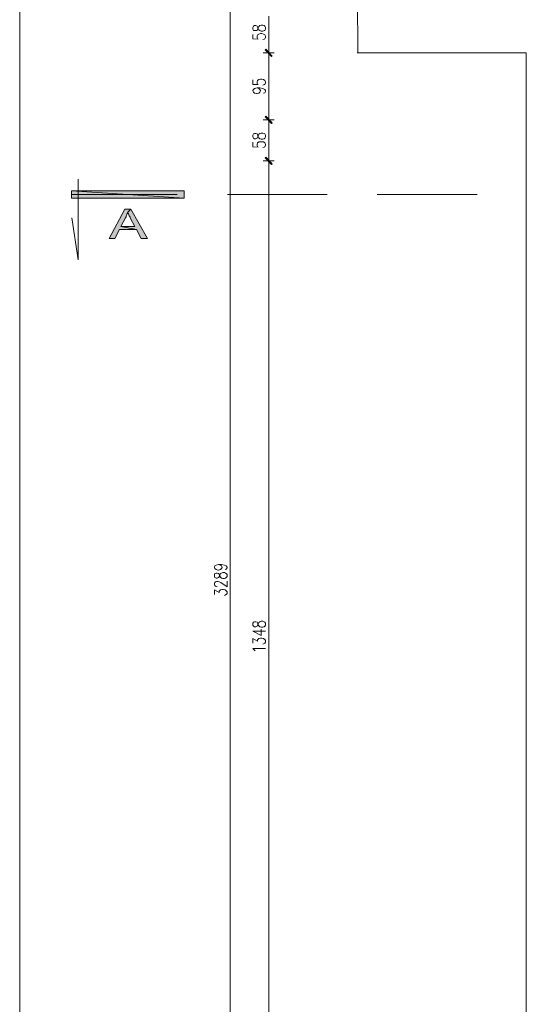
# Model space of a CAD drawing. Header units: inches. Extents: x 1504 to 12593, y -807 to 3183.
# Tile 60 of 256: x 1504 to 2221, y 711 to 2104. Entities that reach past the tile are written whole.
import ezdxf

# ---------------------------------------------------------------- set-up
doc = ezdxf.new("R2010")
doc.units = ezdxf.units.IN
doc.header["$MEASUREMENT"] = 0
for name, color, linetype in [('at_Entity', 7, 'Continuous'), ('at_Rect', 7, 'Continuous'), ('at_Solid', 7, 'Continuous')]:
    doc.layers.add(name, color=color, linetype=linetype)

msp = doc.modelspace()

# ---------------------------------------------------------------- hatches: boundary and pattern name
at = {"layer": 'at_Solid', "lineweight": 15}
for points in [[(1861.6, 2052.6), (1851.5, 2061.5), (1852.4, 2062.3)], [(1852.4, 2062.3), (1851.5, 2061.5), (1861.6, 2052.6)], [(1860.8, 2052.2), (1861.6, 2052.6), (1851.5, 2061.5)], [(1851.5, 2061.5), (1861.6, 2052.6), (1860.8, 2051.8)], [(1861.6, 1958), (1851.5, 1966.4), (1852.4, 1967.3)], [(1852.4, 1967.3), (1851.5, 1966.4), (1861.6, 1958)], [(1860.8, 1957.1), (1861.6, 1958), (1851.5, 1966.4)], [(1851.5, 1966.4), (1861.6, 1958), (1860.8, 1957.1)], [(1861.6, 1900.1), (1851.5, 1908.6), (1852.4, 1909.4)], [(1852.4, 1909.4), (1851.5, 1908.6), (1861.6, 1900.1)], [(1860.8, 1899.3), (1861.6, 1900.1), (1851.5, 1908.6)], [(1851.5, 1908.6), (1861.6, 1900.1), (1860.8, 1899.3)], [(1577.8, 1851.5), (1577.8, 1861.7), (1737.1, 1851.5)], [(1577.8, 1861.7), (1737.1, 1851.5), (1737.1, 1861.7)], [(1661.4, 1835.9), (1653, 1835.9), (1631, 1794.5), (1639, 1794.5), (1645.4, 1807.2), (1669.4, 1807.2), (1647.5, 1811.4), (1653.8, 1823.7), (1654.7, 1824.9), (1655.1, 1826.2), (1655.5, 1827), (1655.9, 1828.3), (1656.3, 1829.6), (1656.8, 1830.4), (1657.2, 1831.7)], [(1661.4, 1835.9), (1657.2, 1831.7), (1657.2, 1830.9), (1657.6, 1830), (1658.1, 1829.2), (1658.9, 1827.9), (1659.3, 1826.6), (1659.7, 1825.8), (1660.6, 1824.5), (1661, 1822.8), (1667.3, 1811.4), (1647.5, 1811.4), (1669.4, 1807.2), (1676.2, 1794.5), (1685.1, 1794.5)]]:
    msp.add_hatch(color=7, dxfattribs=at).paths.add_polyline_path(points)

# ---------------------------------------------------------------- linework, layer by layer
at = {"layer": 'at_Entity', "color": 7, "lineweight": 15}
for p, q in [((1802.1, -323.8), (1802.1, 2946.4)), ((1981.6, 2951.9), (1982.5, 2057.3)), ((1856.6, 2109.2), (1856.6, 2062.7)), ((1835, 2094.8), (1834.2, 2093.2)), ((1834.2, 2093.2), (1834.2, 2090.6)), ((1834.2, 2090.6), (1835, 2088.9)), ((1836.7, 2095.7), (1835, 2094.8)), ((1838.4, 2095.7), (1836.7, 2095.7)), ((1840.1, 2094.8), (1838.4, 2095.7)), ((1840.9, 2094), (1840.1, 2094.8)), ((1840.1, 2088.9), (1840.9, 2090.2)), ((1841.8, 2091.5), (1840.9, 2094)), ((1840.9, 2090.2), (1841.8, 2092.7)), ((1841.8, 2092.7), (1842.6, 2094.4)), ((1842.6, 2089.8), (1841.8, 2091.5)), ((1842.6, 2094.4), (1844.3, 2095.7)), ((1844.3, 2088.5), (1842.6, 2089.8)), ((1844.3, 2095.7), (1846, 2096.1)), ((1846, 2096.1), (1848.5, 2096.1)), ((1848.5, 2096.1), (1850.2, 2095.7)), ((1850.2, 2095.7), (1851.1, 2094.8)), ((1851.1, 2094.8), (1851.9, 2093.2)), ((1851.9, 2090.6), (1851.1, 2088.9)), ((1851.9, 2093.2), (1851.9, 2090.6)), ((1834.2, 2083), (1834.2, 2077.1)), ((1834.2, 2077.1), (1841.8, 2076.3)), ((1835, 2088.9), (1836.7, 2088.5)), ((1836.7, 2088.5), (1838.4, 2088.5)), ((1838.4, 2088.5), (1840.1, 2088.9)), ((1840.1, 2080.5), (1840.9, 2082.6)), ((1840.1, 2078.8), (1840.1, 2080.5)), ((1840.9, 2077.1), (1840.1, 2078.8)), ((1840.9, 2082.6), (1842.6, 2083.4)), ((1841.8, 2076.3), (1840.9, 2077.1)), ((1842.6, 2083.4), (1845.2, 2084.3)), ((1846, 2087.7), (1844.3, 2088.5)), ((1845.2, 2084.3), (1846.8, 2084.3)), ((1848.5, 2087.7), (1846, 2087.7)), ((1846.8, 2084.3), (1849.4, 2083.4)), ((1850.2, 2088.5), (1848.5, 2087.7)), ((1850.2, 2076.3), (1848.5, 2075.8)), ((1849.4, 2083.4), (1851.1, 2082.6)), ((1851.1, 2088.9), (1850.2, 2088.5)), ((1851.1, 2077.1), (1850.2, 2076.3)), ((1851.1, 2082.6), (1851.9, 2080.5)), ((1851.9, 2078.8), (1851.1, 2077.1)), ((1851.9, 2080.5), (1851.9, 2078.8)), ((1851.5, 2061.5), (1852.4, 2062.3)), ((1852.4, 2062.3), (1851.5, 2061.5)), ((1851.9, 2061.9), (1861.2, 2052.6)), ((1861.2, 2052.2), (1851.9, 2061.9)), ((1852.4, 2062.3), (1861.6, 2052.6)), ((1861.6, 2052.6), (1852.4, 2062.3)), ((1856.6, 2065.3), (1856.6, 2048.8)), ((1856.6, 2048.8), (1856.6, 2065.3)), ((1864.2, 2057.3), (1849, 2057.3)), ((1849, 2057.3), (1864.2, 2057.3)), ((1861.6, 2052.6), (1851.5, 2061.5)), ((1851.5, 2061.5), (1860.8, 2052.2)), ((1861.6, 2052.6), (1851.5, 2061.5)), ((1851.5, 2061.5), (1861.6, 2052.6)), ((1851.5, 2061.5), (1861.6, 2052.6)), ((1860.8, 2051.8), (1851.5, 2061.5)), ((1856.6, 2051.3), (1856.6, 1967.7)), ((1860.8, 2052.2), (1861.6, 2052.6)), ((1861.6, 2052.6), (1860.8, 2051.8)), ((2221.1, 2057.3), (1981.6, 2057.3)), ((2221.1, 2057.3), (2221.1, 559.4)), ((1834.2, 2018.8), (1834.2, 2012.5)), ((1834.2, 2012.5), (1841.8, 2012.1)), ((1835, 2005.3), (1836.7, 2006.6)), ((1836.7, 2006.6), (1840.1, 2007.4)), ((1840.1, 2016.3), (1840.9, 2018)), ((1840.1, 2014.6), (1840.1, 2016.3)), ((1840.9, 2012.5), (1840.1, 2014.6)), ((1840.1, 2007.4), (1842.6, 2006.6)), ((1840.1, 2007.4), (1844.3, 2007.4)), ((1840.9, 2018), (1842.6, 2019.2)), ((1841.8, 2012.1), (1840.9, 2012.5)), ((1842.6, 2019.2), (1845.2, 2019.7)), ((1842.6, 2006.6), (1844.3, 2005.3)), ((1844.3, 2007.4), (1848.5, 2006.6)), ((1845.2, 2019.7), (1846.8, 2019.7)), ((1846.8, 2019.7), (1849.4, 2019.2)), ((1850.2, 2012.1), (1848.5, 2011.6)), ((1848.5, 2006.6), (1851.1, 2005.3)), ((1849.4, 2019.2), (1851.1, 2018)), ((1851.1, 2012.5), (1850.2, 2012.1)), ((1851.1, 2018), (1851.9, 2016.3)), ((1851.9, 2014.6), (1851.1, 2012.5)), ((1851.9, 2016.3), (1851.9, 2014.6)), ((1834.2, 2003.6), (1835, 2005.3)), ((1834.2, 2003.2), (1834.2, 2003.6)), ((1835, 2001.5), (1834.2, 2003.2)), ((1836.7, 2000.2), (1835, 2001.5)), ((1839.3, 1999.4), (1836.7, 2000.2)), ((1840.1, 1999.4), (1839.3, 1999.4)), ((1842.6, 2000.2), (1840.1, 1999.4)), ((1844.3, 2001.5), (1842.6, 2000.2)), ((1844.3, 2005.3), (1845.2, 2003.6)), ((1845.2, 2003.2), (1844.3, 2001.5)), ((1845.2, 2003.6), (1845.2, 2003.2)), ((1851.1, 2000.7), (1849.4, 2000.2)), ((1851.1, 2005.3), (1851.9, 2003.6)), ((1851.9, 2002.3), (1851.1, 2000.7)), ((1851.9, 2003.6), (1851.9, 2002.3)), ((1851.5, 1966.4), (1852.4, 1967.3)), ((1852.4, 1967.3), (1851.5, 1966.4)), ((1861.6, 1958), (1851.5, 1966.4)), ((1851.5, 1966.4), (1860.8, 1957.1)), ((1861.6, 1958), (1851.5, 1966.4)), ((1851.5, 1966.4), (1861.6, 1958)), ((1851.5, 1966.4), (1861.6, 1958)), ((1860.8, 1957.1), (1851.5, 1966.4)), ((1851.9, 1966.9), (1861.2, 1957.6)), ((1861.2, 1957.6), (1851.9, 1966.9)), ((1852.4, 1967.3), (1861.6, 1958)), ((1861.6, 1958), (1852.4, 1967.3)), ((1856.6, 1970.7), (1856.6, 1954.2)), ((1856.6, 1954.2), (1856.6, 1970.7)), ((1864.2, 1962.2), (1849, 1962.2)), ((1849, 1962.2), (1864.2, 1962.2)), ((1856.6, 1956.7), (1856.6, 1909.8)), ((1860.8, 1957.1), (1861.6, 1958)), ((1861.6, 1958), (1860.8, 1957.1)), ((1835, 1942.4), (1834.2, 1940.7)), ((1834.2, 1940.7), (1834.2, 1938.1)), ((1834.2, 1938.1), (1835, 1936.5)), ((1836.7, 1942.8), (1835, 1942.4)), ((1838.4, 1942.8), (1836.7, 1942.8)), ((1840.1, 1942.4), (1838.4, 1942.8)), ((1840.9, 1941.1), (1840.1, 1942.4)), ((1840.1, 1936.5), (1840.9, 1937.7)), ((1841.8, 1938.6), (1840.9, 1941.1)), ((1840.9, 1937.7), (1841.8, 1939.8)), ((1841.8, 1939.8), (1842.6, 1941.9)), ((1842.6, 1936.9), (1841.8, 1938.6)), ((1842.6, 1941.9), (1844.3, 1942.8)), ((1844.3, 1935.6), (1842.6, 1936.9)), ((1844.3, 1942.8), (1846, 1943.6)), ((1846, 1943.6), (1848.5, 1943.6)), ((1848.5, 1943.6), (1850.2, 1942.8)), ((1850.2, 1942.8), (1851.1, 1942.4)), ((1851.1, 1942.4), (1851.9, 1940.7)), ((1851.9, 1938.1), (1851.1, 1936.5)), ((1851.9, 1940.7), (1851.9, 1938.1)), ((1834.2, 1930.5), (1834.2, 1924.2)), ((1834.2, 1924.2), (1841.8, 1923.8)), ((1835, 1936.5), (1836.7, 1935.6)), ((1836.7, 1935.6), (1838.4, 1935.6)), ((1838.4, 1935.6), (1840.1, 1936.5)), ((1840.1, 1928), (1840.9, 1929.7)), ((1840.1, 1926.3), (1840.1, 1928)), ((1840.9, 1924.2), (1840.1, 1926.3)), ((1840.9, 1929.7), (1842.6, 1931)), ((1841.8, 1923.8), (1840.9, 1924.2)), ((1842.6, 1931), (1845.2, 1931.4)), ((1846, 1935.2), (1844.3, 1935.6)), ((1845.2, 1931.4), (1846.8, 1931.4)), ((1848.5, 1935.2), (1846, 1935.2)), ((1846.8, 1931.4), (1849.4, 1931)), ((1850.2, 1935.6), (1848.5, 1935.2)), ((1850.2, 1923.8), (1848.5, 1923.4)), ((1849.4, 1931), (1851.1, 1929.7)), ((1851.1, 1936.5), (1850.2, 1935.6)), ((1851.1, 1924.2), (1850.2, 1923.8)), ((1851.1, 1929.7), (1851.9, 1928)), ((1851.9, 1926.3), (1851.1, 1924.2)), ((1851.9, 1928), (1851.9, 1926.3)), ((1851.5, 1908.6), (1852.4, 1909.4)), ((1852.4, 1909.4), (1851.5, 1908.6)), ((1851.9, 1909), (1861.2, 1899.7)), ((1861.2, 1899.7), (1851.9, 1909)), ((1852.4, 1909.4), (1861.6, 1900.1)), ((1861.6, 1900.1), (1852.4, 1909.4)), ((1856.6, 1912.8), (1856.6, 1896.3)), ((1856.6, 1896.3), (1856.6, 1912.8)), ((1864.2, 1904.3), (1849, 1904.3)), ((1849, 1904.3), (1864.2, 1904.3)), ((1861.6, 1900.1), (1851.5, 1908.6)), ((1851.5, 1908.6), (1860.8, 1899.3)), ((1861.6, 1900.1), (1851.5, 1908.6)), ((1851.5, 1908.6), (1861.6, 1900.1)), ((1851.5, 1908.6), (1861.6, 1900.1)), ((1860.8, 1899.3), (1851.5, 1908.6)), ((1856.6, 1898.9), (1856.6, 564.9)), ((1860.8, 1899.3), (1861.6, 1900.1)), ((1861.6, 1900.1), (1860.8, 1899.3)), ((1587.1, 1764.1), (1587.1, 1878.6)), ((1577.8, 1851.5), (1577.8, 1861.7)), ((1577.8, 1861.7), (1737.1, 1851.5)), ((1577.8, 1861.7), (1737.1, 1851.5)), ((1737.1, 1861.7), (1577.8, 1861.7)), ((1577.8, 1856.6), (1577.8, 1857)), ((1727.3, 1856.6), (1577.8, 1856.6)), ((1737.1, 1851.5), (1737.1, 1861.7)), ((1939.3, 1856.6), (1798.3, 1856.6)), ((2151.4, 1856.6), (2010.3, 1856.6)), ((1737.1, 1851.5), (1577.8, 1851.5)), ((1653, 1835.9), (1631, 1794.5)), ((1661.4, 1835.9), (1653, 1835.9)), ((1654.7, 1824.9), (1655.1, 1826.2)), ((1655.1, 1826.2), (1655.5, 1827)), ((1655.5, 1827), (1655.9, 1828.3)), ((1655.9, 1828.3), (1656.3, 1829.6)), ((1656.3, 1829.6), (1656.8, 1830.4)), ((1656.8, 1830.4), (1657.2, 1831.7)), ((1657.2, 1831.7), (1661.4, 1835.9)), ((1661.4, 1835.9), (1657.2, 1831.7)), ((1657.2, 1831.7), (1657.2, 1830.9)), ((1657.2, 1830.9), (1657.6, 1830)), ((1657.6, 1830), (1658.1, 1829.2)), ((1658.1, 1829.2), (1658.9, 1827.9)), ((1658.9, 1827.9), (1659.3, 1826.6)), ((1659.3, 1826.6), (1659.7, 1825.8)), ((1659.7, 1825.8), (1660.6, 1824.5)), ((1685.1, 1794.5), (1661.4, 1835.9)), ((1578.2, 1823.7), (1587.1, 1764.1)), ((1647.5, 1811.4), (1653.8, 1823.7)), ((1669.4, 1807.2), (1647.5, 1811.4)), ((1667.3, 1811.4), (1647.5, 1811.4)), ((1647.5, 1811.4), (1669.4, 1807.2)), ((1653.8, 1823.7), (1654.7, 1824.9)), ((1653.8, 1823.7), (1653.8, 1823.7)), ((1660.6, 1824.5), (1661, 1822.8)), ((1661, 1822.8), (1667.3, 1811.4)), ((1639, 1794.5), (1645.4, 1807.2)), ((1645.4, 1807.2), (1669.4, 1807.2)), ((1669.4, 1807.2), (1676.2, 1794.5)), ((1631, 1794.5), (1639, 1794.5)), ((1676.2, 1794.5), (1685.1, 1794.5)), ((1779.7, 1329.5), (1780.5, 1331.2)), ((1779.7, 1329), (1779.7, 1329.5)), ((1780.5, 1327.3), (1779.7, 1329)), ((1780.5, 1331.2), (1782.2, 1332.4)), ((1782.2, 1326.1), (1780.5, 1327.3)), ((1782.2, 1332.4), (1785.6, 1333.3)), ((1784.8, 1325.2), (1782.2, 1326.1)), ((1785.6, 1325.2), (1784.8, 1325.2)), ((1785.6, 1333.3), (1788.2, 1332.4)), ((1785.6, 1333.3), (1789.8, 1333.3)), ((1788.2, 1326.1), (1785.6, 1325.2)), ((1788.2, 1332.4), (1789.8, 1331.2)), ((1789.8, 1327.3), (1788.2, 1326.1)), ((1789.8, 1333.3), (1794.1, 1332.4)), ((1789.8, 1331.2), (1790.7, 1329.5)), ((1790.7, 1329), (1789.8, 1327.3)), ((1790.7, 1329.5), (1790.7, 1329)), ((1794.1, 1332.4), (1796.6, 1331.2)), ((1796.6, 1326.5), (1794.9, 1326.1)), ((1796.6, 1331.2), (1797.9, 1329.5)), ((1797.9, 1328.2), (1796.6, 1326.5)), ((1797.9, 1329.5), (1797.9, 1328.2)), ((1780.5, 1320.6), (1779.7, 1318.9)), ((1779.7, 1318.9), (1779.7, 1316.4)), ((1779.7, 1316.4), (1780.5, 1314.7)), ((1782.2, 1321), (1780.5, 1320.6)), ((1780.5, 1314.7), (1782.2, 1313.8)), ((1783.9, 1321), (1782.2, 1321)), ((1782.2, 1313.8), (1783.9, 1313.8)), ((1785.6, 1320.6), (1783.9, 1321)), ((1783.9, 1313.8), (1785.6, 1314.7)), ((1786.4, 1319.3), (1785.6, 1320.6)), ((1785.6, 1314.7), (1786.4, 1315.9)), ((1787.3, 1316.8), (1786.4, 1319.3)), ((1786.4, 1315.9), (1787.3, 1318.1)), ((1787.3, 1318.1), (1788.2, 1320.2)), ((1788.2, 1315.1), (1787.3, 1316.8)), ((1788.2, 1320.2), (1789.8, 1321)), ((1789.8, 1313.8), (1788.2, 1315.1)), ((1789.8, 1321), (1791.5, 1321.9)), ((1791.5, 1313.4), (1789.8, 1313.8)), ((1791.5, 1321.9), (1794.1, 1321.9)), ((1794.1, 1313.4), (1791.5, 1313.4)), ((1794.1, 1321.9), (1795.7, 1321)), ((1795.7, 1313.8), (1794.1, 1313.4)), ((1795.7, 1321), (1796.6, 1320.6)), ((1796.6, 1314.7), (1795.7, 1313.8)), ((1796.6, 1320.6), (1797.9, 1318.9)), ((1797.9, 1316.4), (1796.6, 1314.7)), ((1797.9, 1318.9), (1797.9, 1316.4)), ((1797.9, 1301.6), (1797.9, 1309.6)), ((1779.7, 1306.6), (1780.5, 1307.9)), ((1779.7, 1304.5), (1779.7, 1306.6)), ((1780.5, 1303.3), (1779.7, 1304.5)), ((1779.7, 1290.6), (1779.7, 1297.4)), ((1779.7, 1297.4), (1786.4, 1293.6)), ((1780.5, 1307.9), (1781.4, 1308.8)), ((1781.4, 1302.4), (1780.5, 1303.3)), ((1781.4, 1308.8), (1783.1, 1309.2)), ((1783.1, 1302), (1781.4, 1302.4)), ((1783.1, 1309.2), (1784.8, 1309.2)), ((1783.9, 1302), (1783.1, 1302)), ((1784.8, 1309.2), (1786.4, 1308.8)), ((1786.4, 1308.8), (1789, 1307.5)), ((1786.4, 1295.2), (1787.3, 1296.5)), ((1787.3, 1296.5), (1788.2, 1297.4)), ((1788.2, 1297.4), (1790.7, 1297.8)), ((1789, 1307.5), (1797.9, 1301.6)), ((1790.7, 1297.8), (1792.3, 1297.8)), ((1792.3, 1297.8), (1794.9, 1297.4)), ((1794.9, 1297.4), (1796.6, 1296.1)), ((1796.6, 1296.1), (1797.9, 1294.4)), ((1786.4, 1293.6), (1786.4, 1295.2)), ((1795.7, 1290.2), (1794.1, 1289.3)), ((1796.6, 1290.6), (1795.7, 1290.2)), ((1797.9, 1292.3), (1796.6, 1290.6)), ((1797.9, 1294.4), (1797.9, 1292.3)), ((1835, 1251.7), (1834.2, 1250)), ((1834.2, 1250), (1834.2, 1247.5)), ((1834.2, 1247.5), (1835, 1245.8)), ((1836.7, 1252.2), (1835, 1251.7)), ((1835, 1245.8), (1836.7, 1245)), ((1838.4, 1252.2), (1836.7, 1252.2)), ((1836.7, 1245), (1838.4, 1245)), ((1840.1, 1251.7), (1838.4, 1252.2)), ((1838.4, 1245), (1840.1, 1245.8)), ((1840.9, 1250.5), (1840.1, 1251.7)), ((1840.1, 1245.8), (1840.9, 1247.1)), ((1841.8, 1247.9), (1840.9, 1250.5)), ((1840.9, 1247.1), (1841.8, 1249.2)), ((1841.8, 1249.2), (1842.6, 1251.3)), ((1842.6, 1246.2), (1841.8, 1247.9)), ((1842.6, 1251.3), (1844.3, 1252.2)), ((1844.3, 1245), (1842.6, 1246.2)), ((1844.3, 1252.2), (1846, 1253)), ((1846, 1244.6), (1844.3, 1245)), ((1846, 1253), (1848.5, 1253)), ((1848.5, 1244.6), (1846, 1244.6)), ((1846, 1232.7), (1846, 1241.6)), ((1848.5, 1253), (1850.2, 1252.2)), ((1850.2, 1245), (1848.5, 1244.6)), ((1850.2, 1252.2), (1851.1, 1251.7)), ((1851.1, 1245.8), (1850.2, 1245)), ((1851.1, 1251.7), (1851.9, 1250)), ((1851.9, 1247.5), (1851.1, 1245.8)), ((1851.9, 1250), (1851.9, 1247.5)), ((1834.2, 1238.6), (1846, 1232.7)), ((1834.2, 1238.6), (1851.9, 1238.6)), ((1834.2, 1221.7), (1834.2, 1228.5)), ((1834.2, 1228.5), (1840.9, 1224.7)), ((1840.9, 1226.4), (1841.8, 1227.7)), ((1840.9, 1224.7), (1840.9, 1226.4)), ((1841.8, 1227.7), (1842.6, 1228.5)), ((1842.6, 1228.5), (1845.2, 1228.9)), ((1845.2, 1228.9), (1846.8, 1228.9)), ((1846.8, 1228.9), (1849.4, 1228.5)), ((1849.4, 1228.5), (1851.1, 1227.2)), ((1851.1, 1227.2), (1851.9, 1225.5)), ((1836.7, 1212), (1834.2, 1214.1)), ((1834.2, 1214.1), (1851.9, 1214.1)), ((1850.2, 1221.3), (1848.5, 1220.5)), ((1851.1, 1221.7), (1850.2, 1221.3)), ((1851.9, 1223.4), (1851.1, 1221.7)), ((1851.9, 1225.5), (1851.9, 1223.4)), ((1837.6, 1211.2), (1836.7, 1212))]:
    msp.add_line(p, q, dxfattribs=at)
at = {"layer": 'at_Rect', "color": 7, "lineweight": 15}
msp.add_line((1504.3, 3183.4), (1504.3, -806.6), dxfattribs=at)

doc.saveas('drawing.dxf')
